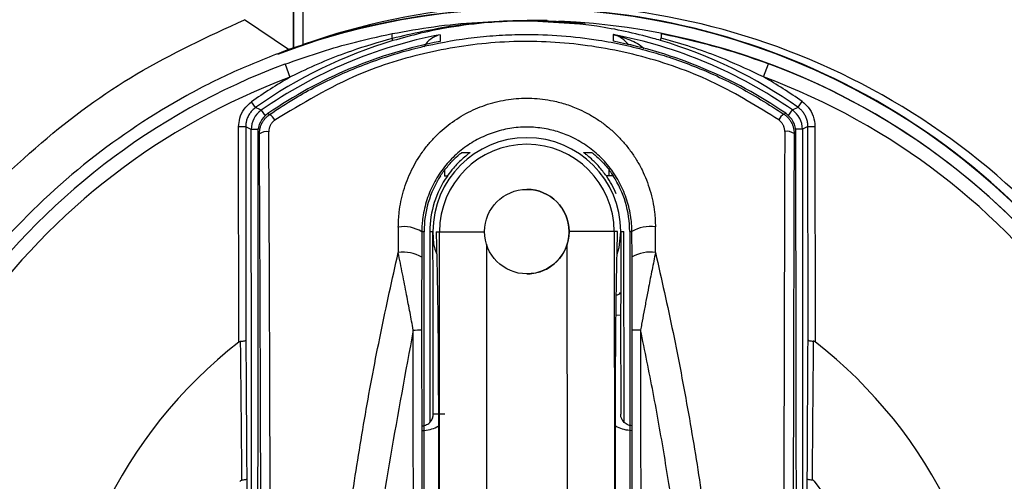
# Model space of a CAD drawing. Header units: millimetres. Extents: x -0.201 to 0.721, y -0.195 to 0.483.
# Tile 48 of 188: x 0.057 to 0.078, y 0.128 to 0.138. Entities that reach past the tile are written whole.
import ezdxf

# ---------------------------------------------------------------- set-up
doc = ezdxf.new("R2010")
doc.units = ezdxf.units.MM

msp = doc.modelspace()

# ---------------------------------------------------------------- linework, layer by layer
at = {"color": 7, "linetype": 'Continuous', "lineweight": 25}
for p, q in [((0.062801, 0.144419), (0.062801, 0.137649)), ((0.062818, 0.13765), (0.062818, 0.144423)), ((0.063016, 0.137723), (0.063016, 0.144419)), ((0.062701, 0.137614), (0.061765, 0.138252)), ((0.067783, 0.138237), (0.067783, 0.138237)), ((0.068207, 0.138231), (0.067783, 0.138237)), ((0.067783, 0.138234), (0.069017, 0.138154)), ((0.064924, 0.137805), (0.06491, 0.137852)), ((0.065931, 0.137931), (0.065929, 0.137789)), ((0.069619, 0.137791), (0.069618, 0.137933)), ((0.070625, 0.137808), (0.070639, 0.137856)), ((0.062818, 0.13765), (0.062801, 0.137649)), ((0.062627, 0.137306), (0.062732, 0.137025)), ((0.072818, 0.137031), (0.072923, 0.137313)), ((0.062001, 0.13638), (0.061914, 0.136502)), ((0.07355, 0.136387), (0.073636, 0.136509)), ((0.06212, 0.136321), (0.062203, 0.136202)), ((0.073347, 0.136209), (0.073431, 0.136328)), ((0.073431, 0.136328), (0.07355, 0.136387)), ((0.062262, 0.13625), (0.062299, 0.136232)), ((0.073251, 0.136239), (0.073288, 0.136257)), ((0.06179, 0.135972), (0.06164, 0.135971)), ((0.061643, 0.13138), (0.06164, 0.135971)), ((0.06179, 0.135972), (0.061793, 0.131422)), ((0.061906, 0.135911), (0.06179, 0.135972)), ((0.062051, 0.135911), (0.061906, 0.135911)), ((0.073644, 0.135918), (0.073499, 0.135918)), ((0.073761, 0.135979), (0.073644, 0.135918)), ((0.073764, 0.131429), (0.073761, 0.135979)), ((0.073761, 0.135979), (0.073911, 0.135979)), ((0.073911, 0.135979), (0.073914, 0.131387)), ((0.062083, 0.135819), (0.062046, 0.135838)), ((0.073505, 0.135845), (0.073468, 0.135826)), ((0.066393, 0.135422), (0.066565, 0.135422)), ((0.068987, 0.135423), (0.069158, 0.135423)), ((0.066026, 0.135052), (0.066026, 0.134921)), ((0.069526, 0.134924), (0.069526, 0.135058)), ((0.066083, 0.134921), (0.066026, 0.134921)), ((0.069526, 0.134924), (0.069469, 0.134924)), ((0.069613, 0.134927), (0.069526, 0.134924)), ((0.06504, 0.133834), (0.065038, 0.133289)), ((0.070516, 0.133293), (0.070513, 0.133838)), ((0.065539, 0.133736), (0.065538, 0.133194)), ((0.065588, 0.133736), (0.065539, 0.133736)), ((0.065595, 0.121349), (0.065588, 0.133736)), ((0.06571, 0.133736), (0.065713, 0.129678)), ((0.065777, 0.133736), (0.06571, 0.133736)), ((0.065777, 0.133736), (0.065777, 0.133727)), ((0.065777, 0.133736), (0.065777, 0.133728)), ((0.065777, 0.133736), (0.065777, 0.133736)), ((0.065846, 0.133736), (0.065916, 0.133736)), ((0.065925, 0.119076), (0.065916, 0.133736)), ((0.065916, 0.133736), (0.066876, 0.133736)), ((0.069637, 0.133738), (0.068676, 0.133737)), ((0.069637, 0.133738), (0.069645, 0.119078)), ((0.069707, 0.133738), (0.069637, 0.133738)), ((0.069777, 0.133731), (0.069777, 0.133738)), ((0.069777, 0.133738), (0.069777, 0.133738)), ((0.069777, 0.133738), (0.069843, 0.133738)), ((0.069846, 0.12968), (0.069843, 0.133738)), ((0.069966, 0.133738), (0.069973, 0.121352)), ((0.069966, 0.133738), (0.070014, 0.133738)), ((0.070016, 0.133197), (0.070014, 0.133738)), ((0.066916, 0.133472), (0.066925, 0.119085)), ((0.068646, 0.119086), (0.068637, 0.133473)), ((0.065782, 0.131958), (0.065781, 0.132438)), ((0.069774, 0.132441), (0.069773, 0.131961)), ((0.065783, 0.129849), (0.065782, 0.131958)), ((0.069678, 0.13196), (0.069773, 0.131961)), ((0.069773, 0.131961), (0.069775, 0.129851)), ((0.065892, 0.130058), (0.065899, 0.119049)), ((0.069672, 0.119052), (0.069665, 0.13006)), ((0.069968, 0.129608), (0.069964, 0.129609)), ((0.061812, 0.128464), (0.061813, 0.127672)), ((0.073748, 0.12768), (0.073748, 0.128471))]:
    msp.add_line(p, q, dxfattribs=at)
at = {"color": 7, "linetype": 'Continuous', "lineweight": 25, "flags": 128}
msp.add_lwpolyline([(0.069697, 0.133256), (0.069745, 0.1334), (0.069777, 0.13373), (0.069777, 0.133731), (0.069777, 0.133731)], dxfattribs=at)
at = {"color": 7, "linetype": 'Continuous', "lineweight": 25}
msp.add_circle((0.067776, 0.133737), 0.0009, dxfattribs=at)
for centre, radius, start, end in [((0.067788, 0.123361), 0.0226414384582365, 349.799413, 105.42621), ((0.067787, 0.123395), 0.0216067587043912, 352.087535, 103.344048), ((0.067783, 0.123487), 0.0150000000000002, 0.001141, 110.764667), ((0.067993, 0.123576), 0.0149967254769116, 349.119556, 109.385157), ((0.067783, 0.123487), 0.0147499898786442, 0.034943, 87.371672), ((0.065107, 0.137905), 0.0002039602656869, 166.113754, 195.010297), ((0.070442, 0.137908), 0.0002040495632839, 345.061002, 13.944648), ((0.06778, 0.128237), 0.0099852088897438, 106.621148, 125.365577), ((0.06778, 0.128237), 0.0098689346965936, 100.800202, 124.998851), ((0.06778, 0.128237), 0.0097292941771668, 100.96507, 124.548465), ((0.06778, 0.128237), 0.0098689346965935, 55.070998, 79.269647), ((0.06778, 0.128237), 0.0097292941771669, 55.521384, 79.104778), ((0.06778, 0.128237), 0.0099852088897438, 54.704271, 73.4487), ((0.067783, 0.123487), 0.0147499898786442, 110.461736, 246.661528), ((0.067783, 0.123487), 0.0147499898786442, 293.406953, 69.608113), ((0.067783, 0.123487), 0.0144499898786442, 110.461736, 246.146446), ((0.06778, 0.128237), 0.0101351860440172, 119.87582, 125.365577), ((0.06778, 0.128237), 0.0101351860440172, 54.704271, 60.194029), ((0.067783, 0.123487), 0.0144499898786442, 293.922054, 69.608113), ((0.062407, 0.135912), 0.000500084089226, 125.008415, 180.02536), ((0.041518, 0.094581), 0.0465475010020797, 63.730265, 63.893216), ((0.073144, 0.135918), 0.0005000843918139, 0.044507, 55.061415), ((0.062546, 0.135839), 0.0005000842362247, 124.55813, 180.025259), ((0.062129, 0.135958), 0.0003221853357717, 28.663744, 58.223365), ((0.073421, 0.135965), 0.0003221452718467, 121.842192, 151.406537), ((0.073005, 0.135845), 0.0005000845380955, 0.044607, 55.511701), ((0.062237, 0.135598), 0.0002694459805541, 80.345521, 125.05263), ((0.073313, 0.135605), 0.0002694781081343, 55.01964, 99.722841), ((0.067777, 0.133737), 0.0019999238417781, 0.034943, 180.034943), ((0.067776, 0.133737), 0.0018600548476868, 0.034943, 180.034943), ((0.067777, 0.133737), 0.0021889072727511, 147.118577, 180.034943), ((0.067777, 0.133737), 0.0020667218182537, 145.027361, 180.034943), ((0.067777, 0.133737), 0.0020667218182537, 22.991606, 35.042487), ((0.067777, 0.133737), 0.0021889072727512, 0.034943, 32.951272), ((0.067776, 0.133737), 0.0009, 0.034943, 90), ((0.065155, 0.133102), 0.0007409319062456, 58.716697, 98.948537), ((0.070399, 0.133106), 0.0007408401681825, 81.119907, 121.355394), ((0.065779, 0.133729), 2.669117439e-06, 170.391883, 189.862811), ((0.069774, 0.133731), 2.6691006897e-06, 350.184937, 9.655932), ((0.067776, 0.133737), 0.0009, 270, 342.933504), ((0.065154, 0.132535), 0.0007626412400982, 59.734729, 98.719716), ((0.070401, 0.132539), 0.0007625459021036, 81.348754, 120.337308), ((0.069684, 0.132492), 0.0001036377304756, 268.915696, 330.154931), ((0.065373, 0.143884), 0.0122426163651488, 269.926191, 270.761778), ((0.070167, 0.143883), 0.0122390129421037, 269.307957, 270.14372), ((0.067783, 0.123487), 0.0100000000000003, 127.879282, 234.552463), ((0.067783, 0.123487), 0.0099999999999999, 305.517386, 52.190566), ((0.067783, 0.123487), 0.0078554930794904, 316.294207, 38.885566)]:
    msp.add_arc(centre, radius, start, end, dxfattribs=at)
for centre, major_axis, ratio, start_param, end_param in [((0.067783, 0.123489), (-0.01052066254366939, 0.01070072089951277), 0.999999, 3.733110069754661, 5.843493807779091), ((0.06772, 0.123489), (0.01498599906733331, -0.0003562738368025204), 0.999972, 1.92893811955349, 1.935970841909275), ((0.061001, 0.118733), (-4.647773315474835e-05, 0.07624998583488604), 0.017389, 4.803871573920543, 4.938987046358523), ((0.074573, 0.118741), (-4.647776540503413e-05, 0.0762499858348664), 0.017429, 1.344198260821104, 1.47931373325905), ((0.060801, 0.118733), (-4.635582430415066e-05, 0.07604998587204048), 0.017435, 4.803871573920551, 4.938987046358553), ((0.074773, 0.118741), (-4.635585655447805e-05, 0.07604998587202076), 0.017475, 1.344198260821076, 1.479313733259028)]:
    msp.add_ellipse(centre, major_axis=major_axis, ratio=ratio, start_param=start_param, end_param=end_param, dxfattribs=at)
for points, knots in [([(0.0619405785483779, 0.1086052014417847), (0.0617496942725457, 0.1086758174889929), (0.0607295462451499, 0.1090532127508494), (0.0589795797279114, 0.1100469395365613), (0.0568569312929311, 0.111692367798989), (0.0550327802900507, 0.11370572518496), (0.053582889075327, 0.1159718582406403), (0.0525247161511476, 0.1184736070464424), (0.0519068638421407, 0.1210941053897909), (0.0517363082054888, 0.1238061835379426), (0.0520211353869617, 0.1264842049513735), (0.0527584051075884, 0.1291004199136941), (0.0539143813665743, 0.1315329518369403), (0.0554761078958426, 0.1337592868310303), (0.0573397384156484, 0.135630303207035), (0.0594481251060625, 0.1371812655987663), (0.0609863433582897, 0.1378918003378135), (0.0617652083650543, 0.1382515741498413)], [0, 0, 0, 0, 0.0160649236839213, 0.0858562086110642, 0.1576705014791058, 0.227476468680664, 0.2993036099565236, 0.3691668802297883, 0.4410546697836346, 0.5109466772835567, 0.5828651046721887, 0.652760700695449, 0.7246833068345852, 0.7945788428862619, 0.8665040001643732, 0.9324053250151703, 1, 1, 1, 1]), ([(0.0649088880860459, 0.1379541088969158), (0.065203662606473, 0.1380077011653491), (0.0661098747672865, 0.1381724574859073), (0.0670613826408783, 0.1382193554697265), (0.0677267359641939, 0.138238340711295), (0.0677686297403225, 0.1382351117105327), (0.0677829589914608, 0.138234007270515)], [0, 0, 0, 0, 0.3111142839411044, 0.9564447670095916, 0.9851024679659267, 1, 1, 1, 1]), ([(0.0690173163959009, 0.1381537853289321), (0.0689474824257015, 0.1381631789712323), (0.0686628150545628, 0.1382014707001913), (0.0682456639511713, 0.1382214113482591), (0.0673793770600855, 0.1382373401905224), (0.0662823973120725, 0.1381665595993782), (0.0653423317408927, 0.1379513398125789), (0.0649098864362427, 0.1378523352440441)], [0, 0, 0, 0, 0.0510409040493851, 0.2080603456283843, 0.3020570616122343, 0.6789350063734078, 1, 1, 1, 1]), ([(0.0706247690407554, 0.1378083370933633), (0.0705720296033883, 0.1378237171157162), (0.0703236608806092, 0.1378961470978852), (0.0698734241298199, 0.1380066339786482), (0.0693160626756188, 0.1381089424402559), (0.0687988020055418, 0.138174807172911), (0.0683233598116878, 0.1382125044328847), (0.0678603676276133, 0.1382268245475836), (0.0674112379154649, 0.1382198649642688), (0.0668321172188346, 0.1381856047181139), (0.0661979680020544, 0.138105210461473), (0.0655127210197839, 0.1379693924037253), (0.0651205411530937, 0.1378597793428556), (0.0649240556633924, 0.1378048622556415)], [0, 0, 0, 0, 0.0284945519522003, 0.1341909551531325, 0.2403200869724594, 0.3224867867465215, 0.4048403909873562, 0.4878362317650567, 0.5626847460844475, 0.6377265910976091, 0.7888530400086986, 0.8942135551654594, 1, 1, 1, 1]), ([(0.0626268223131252, 0.1373062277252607), (0.0630869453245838, 0.1374649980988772), (0.0638370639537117, 0.1377238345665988), (0.0646100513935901, 0.1378899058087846), (0.0649088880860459, 0.1379541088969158)], [0, 0, 0, 0, 0.613400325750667, 1, 1, 1, 1]), ([(0.0706397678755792, 0.1379576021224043), (0.0711134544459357, 0.1378518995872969), (0.0718858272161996, 0.1376795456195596), (0.0726334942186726, 0.1374148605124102), (0.0729226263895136, 0.1373125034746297)], [0, 0, 0, 0, 0.6132875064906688, 1, 1, 1, 1]), ([(0.0622989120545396, 0.1362321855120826), (0.0624783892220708, 0.1363506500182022), (0.0629467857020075, 0.1366598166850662), (0.0635640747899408, 0.1369792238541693), (0.0641733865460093, 0.137243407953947), (0.0647949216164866, 0.1374767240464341), (0.0656358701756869, 0.1377155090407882), (0.0664918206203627, 0.1378623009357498), (0.0671864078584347, 0.1379243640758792), (0.0680723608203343, 0.1379542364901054), (0.0691458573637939, 0.1378723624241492), (0.0701683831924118, 0.1376488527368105), (0.0709868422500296, 0.1374002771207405), (0.0716198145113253, 0.1371525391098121), (0.0724425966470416, 0.136755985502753), (0.0729256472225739, 0.1364470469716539), (0.0732511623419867, 0.136238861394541)], [0, 0, 0, 0, 0.0556817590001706, 0.1453173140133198, 0.1791063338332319, 0.2270936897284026, 0.3164175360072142, 0.4037551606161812, 0.4499667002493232, 0.4955433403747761, 0.6314500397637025, 0.7250890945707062, 0.764284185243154, 0.8517276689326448, 0.9000831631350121, 1, 1, 1, 1]), ([(0.0731382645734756, 0.1361193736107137), (0.0726953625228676, 0.1363937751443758), (0.0718096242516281, 0.1369425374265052), (0.0703267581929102, 0.1374806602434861), (0.0687787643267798, 0.1377772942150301), (0.0672060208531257, 0.1378150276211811), (0.0656627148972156, 0.1375855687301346), (0.0640155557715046, 0.1370825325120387), (0.0629937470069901, 0.1364646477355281), (0.0624119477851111, 0.1361128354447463)], [0, 0, 0, 0, 0.1375142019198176, 0.2750079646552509, 0.412578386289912, 0.5501415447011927, 0.6855403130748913, 0.8209524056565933, 1, 1, 1, 1]), ([(0.0649098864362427, 0.1378523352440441), (0.0646190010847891, 0.1377676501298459), (0.0639351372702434, 0.1375685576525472), (0.063215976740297, 0.1372653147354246), (0.062790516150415, 0.1370543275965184), (0.0627316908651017, 0.137025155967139)], [0, 0, 0, 0, 0.3894486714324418, 0.9155835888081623, 1, 1, 1, 1]), ([(0.0659308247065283, 0.1379309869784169), (0.0659298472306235, 0.1379307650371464), (0.0658740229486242, 0.137918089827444), (0.0657648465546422, 0.1378686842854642), (0.0656466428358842, 0.1377830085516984), (0.0656021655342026, 0.1376862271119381), (0.0655929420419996, 0.1376661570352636)], [0, 0, 0, 0, 0.0075004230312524, 0.428354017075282, 0.8814547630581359, 0.9999999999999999, 0.9999999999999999, 0.9999999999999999, 0.9999999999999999]), ([(0.0699356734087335, 0.1377137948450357), (0.0699328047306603, 0.1377182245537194), (0.0699195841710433, 0.1377386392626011), (0.0698935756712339, 0.1377700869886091), (0.0698574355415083, 0.1378074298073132), (0.069819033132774, 0.1378396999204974), (0.0697800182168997, 0.1378667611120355), (0.0697408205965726, 0.1378890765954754), (0.0697016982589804, 0.1379072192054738), (0.0696615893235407, 0.1379218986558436), (0.069633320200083, 0.1379296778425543), (0.0696185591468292, 0.1379330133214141), (0.0696175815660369, 0.1379332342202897)], [0, 0, 0, 0, 0.0341019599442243, 0.1571619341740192, 0.2807451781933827, 0.4056321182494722, 0.5308594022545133, 0.6456098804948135, 0.7605611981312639, 0.87608701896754, 0.9917936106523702, 1, 1, 1, 1]), ([(0.0696175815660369, 0.1379332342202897), (0.0696194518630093, 0.1379328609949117), (0.0697260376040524, 0.1379115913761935), (0.0699389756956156, 0.1378414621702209), (0.0701620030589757, 0.1377403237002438), (0.0702554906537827, 0.137643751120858), (0.0702652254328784, 0.137633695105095)], [0, 0, 0, 0, 0.0080089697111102, 0.4564205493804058, 0.9433975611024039, 0.9999999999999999, 0.9999999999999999, 0.9999999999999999, 0.9999999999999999]), ([(0.0728180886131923, 0.1370313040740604), (0.0725481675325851, 0.1371588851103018), (0.0719052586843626, 0.1374627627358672), (0.0711661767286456, 0.1377132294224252), (0.0707035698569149, 0.1378383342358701), (0.0706388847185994, 0.1378558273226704)], [0, 0, 0, 0, 0.3836608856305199, 0.9138188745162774, 0.9999999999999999, 0.9999999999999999, 0.9999999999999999, 0.9999999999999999]), ([(0.0627011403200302, 0.1376138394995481), (0.0623326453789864, 0.1374716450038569), (0.0615933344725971, 0.1371863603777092), (0.0601433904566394, 0.1364535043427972), (0.0583996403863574, 0.1352982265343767), (0.0565598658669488, 0.1335642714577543), (0.0550220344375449, 0.1315286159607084), (0.0538581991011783, 0.1292833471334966), (0.0530805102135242, 0.1268522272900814), (0.0527252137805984, 0.1243471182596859), (0.052796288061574, 0.1217943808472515), (0.053290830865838, 0.1193119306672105), (0.054203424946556, 0.1169263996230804), (0.0551843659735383, 0.1152684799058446), (0.0561414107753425, 0.1139905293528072), (0.0569694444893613, 0.1130384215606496), (0.0583345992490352, 0.1117717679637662), (0.0599681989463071, 0.1105740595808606), (0.0613349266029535, 0.1099711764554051), (0.0619399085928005, 0.1097043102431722)], [0, 0, 0, 0, 0.0329607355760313, 0.0661290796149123, 0.1354749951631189, 0.2068297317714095, 0.2762156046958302, 0.3476110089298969, 0.4170438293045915, 0.4884882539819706, 0.5579544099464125, 0.6294346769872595, 0.6989064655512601, 0.770394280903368, 0.7894444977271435, 0.8322561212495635, 0.87552544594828, 0.9449013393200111, 1, 1, 1, 1]), ([(0.0616403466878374, 0.1359714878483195), (0.0616454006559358, 0.136031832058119), (0.0616565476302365, 0.1361649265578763), (0.0617485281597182, 0.1363574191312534), (0.0618589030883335, 0.1364537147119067), (0.061914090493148, 0.1365018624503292)], [0, 0, 0, 0, 0.2931541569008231, 0.6465774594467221, 1, 1, 1, 1]), ([(0.0650395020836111, 0.1338342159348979), (0.0650405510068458, 0.1338876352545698), (0.0650426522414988, 0.1339946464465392), (0.0650596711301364, 0.1341774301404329), (0.0650924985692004, 0.13438201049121), (0.0651485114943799, 0.134607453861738), (0.0652241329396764, 0.1348300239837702), (0.0653176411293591, 0.1350432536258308), (0.0654270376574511, 0.1352449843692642), (0.0655512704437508, 0.1354352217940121), (0.0656926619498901, 0.1356168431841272), (0.0658978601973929, 0.135838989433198), (0.0661286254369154, 0.1360341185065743), (0.0663796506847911, 0.1361983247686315), (0.0666430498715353, 0.1363409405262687), (0.066923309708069, 0.1364506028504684), (0.0672137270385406, 0.1365247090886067), (0.0675095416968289, 0.1365744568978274), (0.0678107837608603, 0.1365872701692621), (0.068109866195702, 0.1365630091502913), (0.0683564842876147, 0.1365221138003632), (0.0686211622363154, 0.1364515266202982), (0.0688774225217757, 0.1363523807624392), (0.069104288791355, 0.1362383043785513), (0.0693041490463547, 0.1361154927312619), (0.069494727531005, 0.1359744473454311), (0.0696724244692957, 0.1358172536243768), (0.0698351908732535, 0.1356461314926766), (0.0699828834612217, 0.135461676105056), (0.0701155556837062, 0.1352630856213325), (0.0702299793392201, 0.1350545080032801), (0.0703252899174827, 0.1348388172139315), (0.0704018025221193, 0.1346167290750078), (0.0704598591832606, 0.1343863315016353), (0.0704934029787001, 0.1341773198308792), (0.0705102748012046, 0.1339938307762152), (0.07051240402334, 0.1338896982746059), (0.0705134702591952, 0.1338375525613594)], [0, 0, 0, 0, 0.0187833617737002, 0.0376273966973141, 0.0645296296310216, 0.091611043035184, 0.1192580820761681, 0.1471012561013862, 0.1733324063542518, 0.1997338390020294, 0.2266764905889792, 0.2538085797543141, 0.3053177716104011, 0.3314438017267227, 0.3579360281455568, 0.4090962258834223, 0.4349919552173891, 0.4613123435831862, 0.5124551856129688, 0.5383320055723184, 0.5646520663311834, 0.5985702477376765, 0.6327241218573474, 0.6595010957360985, 0.6864782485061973, 0.7140799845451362, 0.7418939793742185, 0.7690927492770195, 0.7964878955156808, 0.8244956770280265, 0.852712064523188, 0.8798964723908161, 0.907267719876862, 0.935225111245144, 0.96338392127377, 0.9816640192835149, 1, 1, 1, 1]), ([(0.073636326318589, 0.1365090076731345), (0.0736826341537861, 0.1364699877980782), (0.0737847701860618, 0.1363839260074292), (0.0738886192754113, 0.1361975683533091), (0.073903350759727, 0.1360518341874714), (0.0739107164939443, 0.1359789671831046)], [0, 0, 0, 0, 0.2931541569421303, 0.64657745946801, 1, 1, 1, 1]), ([(0.0620008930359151, 0.1363795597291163), (0.06197907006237, 0.1363624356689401), (0.061934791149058, 0.1363276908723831), (0.061880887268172, 0.1362626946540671), (0.0618375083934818, 0.1361896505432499), (0.061809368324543, 0.1361152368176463), (0.0617931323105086, 0.1360416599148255), (0.0617912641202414, 0.1359950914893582), (0.0617903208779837, 0.1359715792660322)], [0, 0, 0, 0, 0.1742429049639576, 0.353539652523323, 0.5277804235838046, 0.7070759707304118, 0.8521037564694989, 1, 1, 1, 1]), ([(0.0737607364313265, 0.1359788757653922), (0.0737593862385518, 0.1360065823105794), (0.0737566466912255, 0.1360627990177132), (0.0737347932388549, 0.136144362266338), (0.0737002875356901, 0.1362219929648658), (0.073655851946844, 0.1362879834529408), (0.0736052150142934, 0.1363437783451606), (0.0735683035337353, 0.1363722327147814), (0.0735496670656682, 0.1363865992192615)], [0, 0, 0, 0, 0.1742429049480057, 0.3535396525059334, 0.5277804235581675, 0.7070759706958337, 0.8521037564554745, 1, 1, 1, 1]), ([(0.0620826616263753, 0.1358190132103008), (0.0620828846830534, 0.1358312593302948), (0.0620833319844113, 0.1358558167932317), (0.0620874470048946, 0.1358926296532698), (0.0620941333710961, 0.1359293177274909), (0.0621056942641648, 0.1359734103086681), (0.0621221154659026, 0.1360176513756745), (0.0621468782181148, 0.1360677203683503), (0.062176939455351, 0.1361151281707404), (0.0622128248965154, 0.1361584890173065), (0.0622480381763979, 0.1361928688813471), (0.0622754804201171, 0.1362156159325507), (0.0622930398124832, 0.1362280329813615), (0.0622989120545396, 0.1362321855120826)], [0, 0, 0, 0, 0.0758720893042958, 0.1521482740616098, 0.229257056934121, 0.3067915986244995, 0.4343194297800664, 0.5206761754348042, 0.6521903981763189, 0.7805169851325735, 0.8674603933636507, 0.95567587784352, 1, 1, 1, 1]), ([(0.0624119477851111, 0.1361128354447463), (0.0624051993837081, 0.1361079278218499), (0.0623916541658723, 0.1360980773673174), (0.0623728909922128, 0.1360811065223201), (0.0623553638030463, 0.1360625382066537), (0.062339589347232, 0.1360425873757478), (0.0623256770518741, 0.1360215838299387), (0.0623136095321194, 0.1359996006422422), (0.0623033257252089, 0.1359764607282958), (0.0622953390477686, 0.1359534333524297), (0.0622876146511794, 0.1359236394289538), (0.0622831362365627, 0.1358940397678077), (0.0622827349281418, 0.1358716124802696), (0.0622825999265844, 0.1358640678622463)], [0, 0, 0, 0, 0.0849168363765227, 0.1704428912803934, 0.2578667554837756, 0.3459351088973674, 0.430920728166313, 0.5164797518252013, 0.6038225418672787, 0.6917715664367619, 0.7678503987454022, 0.9219040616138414, 1, 1, 1, 1]), ([(0.0732679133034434, 0.1358707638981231), (0.0732677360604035, 0.1358792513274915), (0.0732673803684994, 0.1358962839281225), (0.0732640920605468, 0.1359218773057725), (0.0732587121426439, 0.1359474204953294), (0.0732510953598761, 0.1359723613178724), (0.0732414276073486, 0.1359964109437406), (0.0732297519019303, 0.1360195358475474), (0.0732159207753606, 0.1360418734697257), (0.0732011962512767, 0.1360615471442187), (0.0731815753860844, 0.1360838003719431), (0.0731610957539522, 0.1361029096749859), (0.0731440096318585, 0.1361152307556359), (0.0731382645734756, 0.1361193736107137)], [0, 0, 0, 0, 0.0878364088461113, 0.1762703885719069, 0.2665967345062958, 0.3575815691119, 0.445370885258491, 0.5337776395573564, 0.6241577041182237, 0.7152316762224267, 0.7855764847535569, 0.9279019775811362, 1, 1, 1, 1]), ([(0.0732511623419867, 0.1362388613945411), (0.0732605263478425, 0.1362321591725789), (0.0732792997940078, 0.1362187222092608), (0.0733056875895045, 0.1361960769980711), (0.0733306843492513, 0.1361716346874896), (0.0733603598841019, 0.1361381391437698), (0.0733882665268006, 0.1360995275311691), (0.0734132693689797, 0.1360556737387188), (0.0734285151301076, 0.1360224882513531), (0.073443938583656, 0.1359821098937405), (0.0734556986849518, 0.1359407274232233), (0.07346587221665, 0.135884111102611), (0.0734671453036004, 0.1358478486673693), (0.0734679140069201, 0.1358259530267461)], [0, 0, 0, 0, 0.0709533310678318, 0.1422509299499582, 0.21425232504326, 0.2866104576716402, 0.4184569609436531, 0.507850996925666, 0.5986054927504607, 0.6442118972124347, 0.775470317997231, 0.864426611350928, 1, 1, 1, 1]), ([(0.0619170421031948, 0.1270461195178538), (0.0619149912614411, 0.1287008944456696), (0.0619113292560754, 0.131655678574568), (0.0619079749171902, 0.1346110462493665), (0.0619064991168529, 0.1359113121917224)], [0, 0, 0, 0, 0.5600324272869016, 1, 1, 1, 1]), ([(0.070013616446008, 0.1337382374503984), (0.0700127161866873, 0.1337804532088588), (0.0700109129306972, 0.1338650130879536), (0.0699972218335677, 0.1340117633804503), (0.0699704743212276, 0.1341780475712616), (0.0699241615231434, 0.1343630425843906), (0.0698614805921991, 0.1345456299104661), (0.069783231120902, 0.1347218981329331), (0.0696906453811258, 0.1348898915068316), (0.0695841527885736, 0.135049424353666), (0.0694625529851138, 0.1352013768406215), (0.0693287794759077, 0.1353413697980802), (0.0691849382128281, 0.1354680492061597), (0.069031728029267, 0.1355815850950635), (0.0688667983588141, 0.1356831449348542), (0.0687020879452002, 0.1357656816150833), (0.0684923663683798, 0.1358505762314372), (0.0682204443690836, 0.1359279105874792), (0.0679314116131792, 0.1359638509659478), (0.0676862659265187, 0.1359641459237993), (0.0674419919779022, 0.1359441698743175), (0.067201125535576, 0.1358941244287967), (0.0669697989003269, 0.1358156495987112), (0.0667451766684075, 0.135718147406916), (0.0665336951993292, 0.135593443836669), (0.0663402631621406, 0.1354449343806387), (0.0662038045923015, 0.1353210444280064), (0.0660778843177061, 0.1351861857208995), (0.0659630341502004, 0.13504091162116), (0.0658597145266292, 0.1348852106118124), (0.0657694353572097, 0.134720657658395), (0.0656932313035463, 0.1345490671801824), (0.065631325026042, 0.134370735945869), (0.0655841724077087, 0.1341858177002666), (0.0655564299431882, 0.1340164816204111), (0.0655421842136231, 0.1338659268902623), (0.0655403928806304, 0.1337790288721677), (0.0655394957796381, 0.133735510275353)], [0, 0, 0, 0, 0.0183055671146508, 0.036666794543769, 0.0639024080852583, 0.0913219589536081, 0.1193221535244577, 0.1475236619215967, 0.1747632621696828, 0.2021916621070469, 0.230223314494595, 0.2584672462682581, 0.285238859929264, 0.3122023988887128, 0.3397832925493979, 0.3675828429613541, 0.3902868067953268, 0.4355105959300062, 0.4865021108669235, 0.5123232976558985, 0.538580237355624, 0.5895813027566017, 0.6154739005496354, 0.641745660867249, 0.6932291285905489, 0.7193489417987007, 0.7458321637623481, 0.7720912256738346, 0.7985252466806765, 0.8255022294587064, 0.8526633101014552, 0.8796127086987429, 0.906741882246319, 0.9344343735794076, 0.9623203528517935, 0.9811300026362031, 1, 1, 1, 1]), ([(0.0736443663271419, 0.1359184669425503), (0.0736443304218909, 0.1342636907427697), (0.0736442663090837, 0.1313089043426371), (0.0736445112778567, 0.1283535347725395), (0.0736446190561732, 0.1270532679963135)], [0, 0, 0, 0, 0.5600324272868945, 1, 1, 1, 1]), ([(0.062046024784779, 0.1358383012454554), (0.0620463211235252, 0.1340412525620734), (0.0620468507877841, 0.1308292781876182), (0.0620441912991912, 0.1276273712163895), (0.0620430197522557, 0.1262168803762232)], [0, 0, 0, 0, 0.5594841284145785, 1, 1, 1, 1]), ([(0.0735193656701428, 0.1262238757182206), (0.0735156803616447, 0.1280188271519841), (0.0735091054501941, 0.1312211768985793), (0.073505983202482, 0.1344335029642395), (0.0735046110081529, 0.1358452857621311)], [0, 0, 0, 0, 0.5605107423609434, 1, 1, 1, 1]), ([(0.0660258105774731, 0.1350501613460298), (0.0660771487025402, 0.1351132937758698), (0.0661730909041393, 0.1352312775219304), (0.066295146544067, 0.1353444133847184), (0.0663672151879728, 0.1354040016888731), (0.0663902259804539, 0.1354207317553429), (0.0663924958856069, 0.1354215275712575), (0.0663929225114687, 0.1354216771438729)], [0, 0, 0, 0, 0.3335322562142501, 0.6233149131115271, 0.8125657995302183, 0.9647719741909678, 0.9999999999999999, 0.9999999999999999, 0.9999999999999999, 0.9999999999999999]), ([(0.0665648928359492, 0.135421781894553), (0.066561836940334, 0.1354187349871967), (0.0665557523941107, 0.1354126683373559), (0.0664913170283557, 0.1353619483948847), (0.0663761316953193, 0.1352634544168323), (0.0662244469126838, 0.1351110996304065), (0.0661264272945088, 0.1349794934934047), (0.0660832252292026, 0.134921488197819)], [0, 0, 0, 0, 0.1307610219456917, 0.2603562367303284, 0.473711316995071, 0.7680387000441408, 0.9999999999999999, 0.9999999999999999, 0.9999999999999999, 0.9999999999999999]), ([(0.0663929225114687, 0.1354216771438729), (0.0664069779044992, 0.1354216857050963), (0.0664588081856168, 0.1354217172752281), (0.0665164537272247, 0.135421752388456), (0.0665610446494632, 0.1354217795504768), (0.0665648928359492, 0.135421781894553)], [0, 0, 0, 0, 0.253715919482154, 0.9355958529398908, 1, 1, 1, 1]), ([(0.0689865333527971, 0.1354232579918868), (0.0689903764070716, 0.135423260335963), (0.0690349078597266, 0.1354232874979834), (0.0690924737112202, 0.1354233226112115), (0.0691442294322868, 0.1354233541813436), (0.0691582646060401, 0.135423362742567)], [0, 0, 0, 0, 0.0644041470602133, 0.7462840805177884, 1, 1, 1, 1]), ([(0.0694688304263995, 0.1349235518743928), (0.069417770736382, 0.1349912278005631), (0.0693145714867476, 0.1351280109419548), (0.0691631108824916, 0.1352759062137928), (0.0690557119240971, 0.1353671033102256), (0.0689948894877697, 0.1354147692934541), (0.0689892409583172, 0.1354205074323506), (0.0689865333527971, 0.1354232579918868)], [0, 0, 0, 0, 0.2716283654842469, 0.5490014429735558, 0.7408213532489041, 0.8757634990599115, 1, 1, 1, 1]), ([(0.0691582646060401, 0.135423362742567), (0.069160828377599, 0.1354219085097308), (0.0691666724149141, 0.1354185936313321), (0.0692105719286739, 0.1353845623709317), (0.0693037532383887, 0.1353038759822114), (0.0694209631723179, 0.1351851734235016), (0.069498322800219, 0.1350871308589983), (0.0695258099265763, 0.1350522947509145)], [0, 0, 0, 0, 0.1120998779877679, 0.2555281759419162, 0.4907133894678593, 0.8190422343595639, 0.9999999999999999, 0.9999999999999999, 0.9999999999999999, 0.9999999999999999]), ([(0.0659383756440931, 0.1349252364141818), (0.0659611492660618, 0.134959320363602), (0.0659896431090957, 0.1350019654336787), (0.066019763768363, 0.1350421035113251), (0.0660258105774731, 0.1350501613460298)], [0, 0, 0, 0, 0.7992471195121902, 1, 1, 1, 1]), ([(0.0695258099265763, 0.1350522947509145), (0.0695318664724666, 0.1350442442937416), (0.0695620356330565, 0.135004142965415), (0.069590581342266, 0.1349615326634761), (0.0696133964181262, 0.1349274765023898)], [0, 0, 0, 0, 0.2007528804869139, 1, 1, 1, 1]), ([(0.0657806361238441, 0.1324381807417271), (0.0657797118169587, 0.1326858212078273), (0.065778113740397, 0.1331139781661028), (0.0657771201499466, 0.1335468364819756), (0.0657767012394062, 0.1337293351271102)], [0, 0, 0, 0, 0.578387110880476, 1, 1, 1, 1]), ([(0.0657767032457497, 0.1337284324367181), (0.06577670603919, 0.1337282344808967), (0.0657782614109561, 0.1336180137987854), (0.065780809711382, 0.133459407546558), (0.0658392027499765, 0.133301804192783), (0.0658569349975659, 0.133253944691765)], [0, 0, 0, 0, 0.0012512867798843, 0.6967094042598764, 1, 1, 1, 1]), ([(0.0658457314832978, 0.1337356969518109), (0.0658457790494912, 0.1337336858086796), (0.0658496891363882, 0.1335683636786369), (0.065862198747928, 0.1330442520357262), (0.0658783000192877, 0.1322061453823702), (0.0658898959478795, 0.1310651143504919), (0.0658915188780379, 0.1303912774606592), (0.0658923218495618, 0.1300578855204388)], [0, 0, 0, 0, 0.0021554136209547, 0.1771816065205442, 0.5657909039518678, 0.7851678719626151, 1, 1, 1, 1]), ([(0.0686368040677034, 0.133472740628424), (0.0686444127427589, 0.1335001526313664), (0.0686596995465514, 0.1335552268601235), (0.0686705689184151, 0.1336278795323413), (0.0686757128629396, 0.1336887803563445), (0.0686761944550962, 0.1337211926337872), (0.0686764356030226, 0.1337374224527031)], [0, 0, 0, 0, 0.3175494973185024, 0.6379976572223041, 0.8187343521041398, 1, 1, 1, 1]), ([(0.0696651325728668, 0.1300601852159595), (0.0696651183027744, 0.1301422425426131), (0.069665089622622, 0.1303071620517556), (0.0696655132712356, 0.1305543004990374), (0.0696662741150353, 0.1308006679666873), (0.0696673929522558, 0.1310431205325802), (0.0696688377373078, 0.1312796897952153), (0.0696705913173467, 0.1315098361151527), (0.0696726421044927, 0.1317337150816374), (0.069675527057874, 0.1320025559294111), (0.0696794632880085, 0.1323071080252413), (0.0696846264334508, 0.1326370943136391), (0.0696902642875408, 0.132946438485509), (0.0696960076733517, 0.1332275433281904), (0.0697016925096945, 0.133487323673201), (0.0697054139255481, 0.1336523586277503), (0.0697072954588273, 0.1337360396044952), (0.0697073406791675, 0.1337380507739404)], [0, 0, 0, 0, 0.0528926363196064, 0.1063040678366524, 0.1604627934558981, 0.215125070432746, 0.2692806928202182, 0.3237308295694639, 0.3790095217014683, 0.4345340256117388, 0.530253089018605, 0.6269582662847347, 0.7248310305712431, 0.8233227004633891, 0.9105747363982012, 0.9978507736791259, 1, 1, 1, 1]), ([(0.0697765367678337, 0.1337317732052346), (0.0697763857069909, 0.1336074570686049), (0.069776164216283, 0.1334251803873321), (0.0697756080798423, 0.1329929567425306), (0.0697748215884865, 0.1326881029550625), (0.06977418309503, 0.132440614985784)], [0, 0, 0, 0, 0.2875488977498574, 0.4216142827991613, 1, 1, 1, 1]), ([(0.0633741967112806, 0.1187119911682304), (0.0633790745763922, 0.1193492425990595), (0.0633888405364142, 0.1206250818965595), (0.0634618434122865, 0.1222184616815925), (0.063546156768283, 0.1234927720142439), (0.0636241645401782, 0.1244487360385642), (0.063716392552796, 0.1254037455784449), (0.0638527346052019, 0.1266241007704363), (0.0640500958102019, 0.1281070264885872), (0.0643310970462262, 0.1298465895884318), (0.0646557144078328, 0.1315769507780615), (0.0649104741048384, 0.1327181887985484), (0.0650379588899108, 0.1332892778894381)], [0, 0, 0, 0, 0.129236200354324, 0.2587434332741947, 0.3236110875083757, 0.388651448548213, 0.4537163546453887, 0.5188302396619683, 0.6387746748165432, 0.7589219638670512, 0.8793616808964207, 1, 1, 1, 1]), ([(0.0653575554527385, 0.1316413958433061), (0.0653346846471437, 0.1317649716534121), (0.0652887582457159, 0.1320131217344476), (0.0652121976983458, 0.1324140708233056), (0.065128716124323, 0.1328415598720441), (0.0650682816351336, 0.1331396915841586), (0.0650379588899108, 0.1332892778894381)], [0, 0, 0, 0, 0.2250185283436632, 0.4518551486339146, 0.724970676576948, 1, 1, 1, 1]), ([(0.0655379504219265, 0.1331941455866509), (0.0655372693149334, 0.132911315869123), (0.0655360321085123, 0.1323975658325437), (0.0655360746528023, 0.1318766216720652), (0.0655360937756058, 0.1316424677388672)], [0, 0, 0, 0, 0.55052009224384, 1, 1, 1, 1]), ([(0.0700195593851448, 0.131645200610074), (0.0700195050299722, 0.1317164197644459), (0.0700193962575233, 0.1318589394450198), (0.0700190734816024, 0.1320727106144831), (0.0700186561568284, 0.1322864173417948), (0.070018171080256, 0.1324871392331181), (0.0700176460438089, 0.13267472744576), (0.0700170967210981, 0.1328492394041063), (0.0700164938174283, 0.133023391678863), (0.0700160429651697, 0.1331390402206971), (0.0700158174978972, 0.1331968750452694)], [0, 0, 0, 0, 0.136757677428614, 0.2736716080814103, 0.4109576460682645, 0.5483376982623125, 0.6611487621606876, 0.7740021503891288, 0.8869804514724, 1, 1, 1, 1]), ([(0.0705156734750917, 0.1332926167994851), (0.0705033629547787, 0.133231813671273), (0.0704787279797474, 0.1331101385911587), (0.0704420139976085, 0.1329260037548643), (0.0704054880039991, 0.1327407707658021), (0.0703643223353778, 0.1325294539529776), (0.0703182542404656, 0.1322895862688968), (0.070268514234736, 0.1320260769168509), (0.0702283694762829, 0.1318098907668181), (0.0702054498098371, 0.1316846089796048), (0.0701980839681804, 0.1316443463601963)], [0, 0, 0, 0, 0.1120919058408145, 0.2243106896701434, 0.3369134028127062, 0.4496465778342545, 0.6080424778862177, 0.771243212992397, 0.926482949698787, 0.9999999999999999, 0.9999999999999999, 0.9999999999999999, 0.9999999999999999]), ([(0.0705156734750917, 0.1332926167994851), (0.0706431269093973, 0.1327250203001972), (0.0708981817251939, 0.1315891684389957), (0.0712246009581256, 0.1298627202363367), (0.0715086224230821, 0.1281201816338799), (0.0717504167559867, 0.1263209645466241), (0.0719462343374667, 0.1244678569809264), (0.0720893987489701, 0.1225604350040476), (0.0721798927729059, 0.1206423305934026), (0.0721913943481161, 0.119359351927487), (0.0721971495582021, 0.1187173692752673)], [0, 0, 0, 0, 0.1199367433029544, 0.2400127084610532, 0.3605204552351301, 0.4811775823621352, 0.6103949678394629, 0.7398043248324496, 0.8698021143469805, 0.9999999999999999, 0.9999999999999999, 0.9999999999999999, 0.9999999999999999]), ([(0.0653575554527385, 0.1316413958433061), (0.0650270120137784, 0.1298540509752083), (0.0644700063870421, 0.1268421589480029), (0.0640936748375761, 0.1225024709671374), (0.0640157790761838, 0.1199784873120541), (0.0640169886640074, 0.1187126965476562), (0.0640169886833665, 0.1187126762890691)], [0, 0, 0, 0, 0.4211466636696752, 0.7096830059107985, 0.9999953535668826, 1, 1, 1, 1]), ([(0.0653657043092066, 0.1187438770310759), (0.0653641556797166, 0.1212579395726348), (0.0653615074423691, 0.1255571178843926), (0.0653587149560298, 0.1298562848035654), (0.0653575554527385, 0.1316413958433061)], [0, 0, 0, 0, 0.5847774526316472, 1, 1, 1, 1]), ([(0.0655360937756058, 0.1316424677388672), (0.0655372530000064, 0.1298572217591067), (0.065540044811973, 0.1255577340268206), (0.065542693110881, 0.1212582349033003), (0.0655442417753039, 0.1187439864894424)], [0, 0, 0, 0, 0.4152229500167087, 1, 1, 1, 1]), ([(0.0700271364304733, 0.1187467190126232), (0.0700260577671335, 0.1205319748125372), (0.0700242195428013, 0.1235743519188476), (0.0700217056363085, 0.1278738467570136), (0.0700202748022, 0.1303880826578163), (0.0700195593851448, 0.131645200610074)], [0, 0, 0, 0, 0.4152242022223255, 0.7076121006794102, 0.9999999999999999, 0.9999999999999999, 0.9999999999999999, 0.9999999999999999]), ([(0.0715543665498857, 0.1187172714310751), (0.0715543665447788, 0.1187172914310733), (0.0715542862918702, 0.1190315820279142), (0.0715468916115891, 0.1199750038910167), (0.0714987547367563, 0.1215486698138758), (0.0714028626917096, 0.1231207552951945), (0.0712974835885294, 0.1243775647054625), (0.0712040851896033, 0.125319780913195), (0.0710804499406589, 0.1263999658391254), (0.0709185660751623, 0.1276161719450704), (0.0707083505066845, 0.128966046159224), (0.0704711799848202, 0.1303103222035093), (0.0702891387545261, 0.1311995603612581), (0.0701980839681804, 0.1316443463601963)], [0, 0, 0, 0, 4.5856289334e-06, 0.0720610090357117, 0.2163062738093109, 0.3609986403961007, 0.4335301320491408, 0.5061451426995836, 0.5787877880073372, 0.6838885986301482, 0.7890711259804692, 0.894495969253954, 0.9999999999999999, 0.9999999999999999, 0.9999999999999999, 0.9999999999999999]), ([(0.0701980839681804, 0.1316443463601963), (0.0701987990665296, 0.1303873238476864), (0.0702002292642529, 0.1278732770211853), (0.0702027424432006, 0.1235741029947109), (0.0702045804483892, 0.1205319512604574), (0.0702056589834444, 0.1187468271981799)], [0, 0, 0, 0, 0.2923875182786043, 0.5847754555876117, 1, 1, 1, 1]), ([(0.0616816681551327, 0.1313961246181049), (0.0616745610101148, 0.1313948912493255), (0.0616606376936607, 0.1313924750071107), (0.061648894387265, 0.1313840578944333), (0.0616431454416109, 0.1313799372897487)], [0, 0, 0, 0, 0.510449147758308, 1, 1, 1, 1]), ([(0.0617930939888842, 0.1314220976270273), (0.0617930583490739, 0.1314218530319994), (0.0617926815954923, 0.1314192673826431), (0.0617871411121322, 0.1314136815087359), (0.0617656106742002, 0.1314061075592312), (0.0617290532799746, 0.1313994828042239), (0.0616974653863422, 0.1313972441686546), (0.0616816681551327, 0.1313961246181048)], [0, 0, 0, 0, 0.0212948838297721, 0.2251112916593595, 0.4852058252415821, 0.742549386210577, 1, 1, 1, 1]), ([(0.0617113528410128, 0.1284432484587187), (0.0617112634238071, 0.1284524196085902), (0.0617060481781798, 0.1289873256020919), (0.0616960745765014, 0.1299764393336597), (0.061686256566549, 0.1309439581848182), (0.0616816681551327, 0.1313961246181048)], [0, 0, 0, 0, 0.0092063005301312, 0.5369561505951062, 0.9999999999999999, 0.9999999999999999, 0.9999999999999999, 0.9999999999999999]), ([(0.0617930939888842, 0.1314220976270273), (0.0617962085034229, 0.130977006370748), (0.0618030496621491, 0.129999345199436), (0.0618090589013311, 0.129005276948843), (0.0618123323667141, 0.1284637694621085)], [0, 0, 0, 0, 0.4552612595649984, 1, 1, 1, 1]), ([(0.0737478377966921, 0.1284710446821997), (0.073750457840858, 0.1290125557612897), (0.07375526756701, 0.130006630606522), (0.0737609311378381, 0.1309842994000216), (0.0737635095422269, 0.1314293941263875)], [0, 0, 0, 0, 0.5447387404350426, 1, 1, 1, 1]), ([(0.0737635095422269, 0.1314293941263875), (0.0737635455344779, 0.1314291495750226), (0.0737639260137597, 0.1314265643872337), (0.0737694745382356, 0.1314209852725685), (0.0737910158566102, 0.1314134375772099), (0.07382758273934, 0.131406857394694), (0.0738591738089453, 0.1314046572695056), (0.0738749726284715, 0.1314035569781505)], [0, 0, 0, 0, 0.0212948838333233, 0.2251112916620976, 0.4852058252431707, 0.742549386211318, 1, 1, 1, 1]), ([(0.0738749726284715, 0.1314035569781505), (0.0738709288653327, 0.1309513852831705), (0.0738622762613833, 0.1299838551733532), (0.0738534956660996, 0.1289947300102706), (0.0738489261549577, 0.1284598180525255), (0.073848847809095, 0.1284506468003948)], [0, 0, 0, 0, 0.4630438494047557, 0.9907936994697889, 1, 1, 1, 1]), ([(0.0739135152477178, 0.1313874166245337), (0.0739074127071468, 0.1313917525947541), (0.0738956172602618, 0.1314001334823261), (0.0738816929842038, 0.1314024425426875), (0.0738749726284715, 0.1314035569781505)], [0, 0, 0, 0, 0.5173640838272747, 1, 1, 1, 1]), ([(0.0655439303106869, 0.1295989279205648), (0.0655611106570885, 0.129600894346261), (0.0655962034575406, 0.1296049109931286), (0.0656455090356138, 0.1296244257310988), (0.0656902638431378, 0.1296531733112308), (0.0657361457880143, 0.1296982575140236), (0.0657669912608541, 0.129751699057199), (0.0657817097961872, 0.1298102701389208), (0.065782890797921, 0.1298367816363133), (0.0657834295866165, 0.1298488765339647)], [0, 0, 0, 0, 0.1239752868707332, 0.2532335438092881, 0.3913322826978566, 0.5412007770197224, 0.8092122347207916, 0.9129600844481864, 1, 1, 1, 1]), ([(0.0700143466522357, 0.1296016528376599), (0.0699971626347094, 0.129603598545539), (0.0699620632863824, 0.1296075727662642), (0.0699127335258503, 0.1296270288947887), (0.0698679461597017, 0.1296557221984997), (0.0698220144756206, 0.1297007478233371), (0.0697911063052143, 0.1297541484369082), (0.0697763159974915, 0.1298127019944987), (0.0697751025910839, 0.12983921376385), (0.0697745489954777, 0.1298513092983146)], [0, 0, 0, 0, 0.1239844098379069, 0.253245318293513, 0.3913406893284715, 0.5412005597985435, 0.8092007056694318, 0.9129511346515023, 1, 1, 1, 1]), ([(0.0655492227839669, 0.1294990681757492), (0.0656050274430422, 0.1295051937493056), (0.0657120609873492, 0.1295169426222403), (0.0658278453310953, 0.1295571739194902), (0.0658819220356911, 0.129591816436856), (0.0658926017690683, 0.1295986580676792)], [0, 0, 0, 0, 0.4664355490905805, 0.8946251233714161, 1, 1, 1, 1]), ([(0.0696654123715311, 0.1296011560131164), (0.0696761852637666, 0.129594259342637), (0.0697301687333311, 0.1295596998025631), (0.0698460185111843, 0.1295193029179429), (0.0699531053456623, 0.1295078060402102), (0.0700091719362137, 0.129501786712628)], [0, 0, 0, 0, 0.1061703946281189, 0.5320248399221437, 1, 1, 1, 1]), ([(0.0616623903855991, 0.128410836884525), (0.0616676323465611, 0.1284168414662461), (0.0616781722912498, 0.1284289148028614), (0.0616955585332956, 0.1284407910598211), (0.0617072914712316, 0.1284426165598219), (0.0617113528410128, 0.1284432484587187)], [0, 0, 0, 0, 0.3928114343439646, 0.7898209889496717, 1, 1, 1, 1]), ([(0.0618123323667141, 0.1284637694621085), (0.06181229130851, 0.1284635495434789), (0.0618120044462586, 0.1284620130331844), (0.0618081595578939, 0.1284580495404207), (0.0617913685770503, 0.128452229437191), (0.0617574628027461, 0.1284464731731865), (0.0617267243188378, 0.1284443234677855), (0.0617113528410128, 0.1284432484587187)], [0, 0, 0, 0, 0.0250373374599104, 0.1749289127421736, 0.4512676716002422, 0.7255939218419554, 0.9999999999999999, 0.9999999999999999, 0.9999999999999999, 0.9999999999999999]), ([(0.0737478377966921, 0.1284710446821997), (0.0737478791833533, 0.128470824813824), (0.0737481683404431, 0.1284692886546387), (0.0737520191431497, 0.1284653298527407), (0.0737688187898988, 0.1284595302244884), (0.0738027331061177, 0.128453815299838), (0.0738334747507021, 0.1284517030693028), (0.073848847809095, 0.1284506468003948)], [0, 0, 0, 0, 0.0250373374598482, 0.1749289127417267, 0.451267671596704, 0.7255939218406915, 1, 1, 1, 1]), ([(0.073848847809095, 0.1284506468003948), (0.0738538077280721, 0.1284497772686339), (0.0738652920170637, 0.1284477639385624), (0.0738824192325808, 0.1284358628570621), (0.0738923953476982, 0.1284245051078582), (0.0738978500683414, 0.128418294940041)], [0, 0, 0, 0, 0.2562544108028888, 0.5933362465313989, 1, 1, 1, 1])]:
    msp.add_open_spline(points, degree=3, knots=knots, dxfattribs=at)
msp.add_open_spline([(0.0660333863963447, 0.1298490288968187), (0.0660002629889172, 0.1298490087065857), (0.0659340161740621, 0.1298489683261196), (0.0658508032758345, 0.1298489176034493), (0.0657932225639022, 0.1298488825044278), (0.0657866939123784, 0.1298488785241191), (0.0657834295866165, 0.1298488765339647)], degree=3, dxfattribs=at)

doc.saveas('drawing.dxf')
